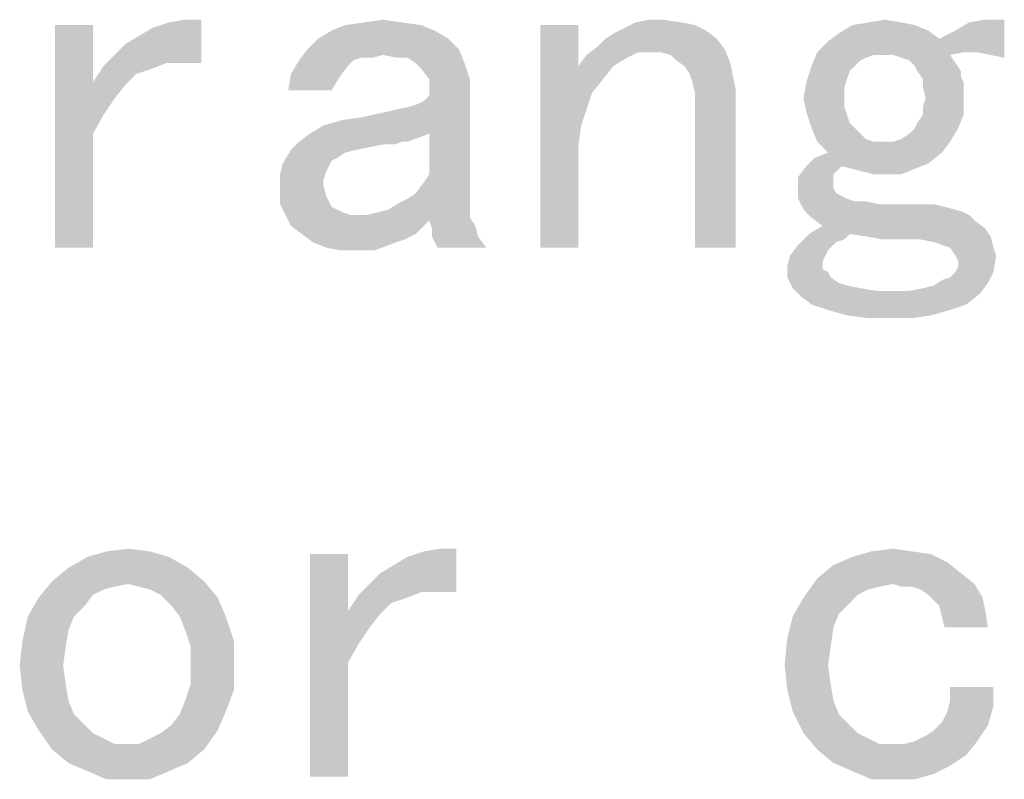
# Model space of a CAD drawing. Header units: millimetres. Extents: x 0 to 594, y 1 to 420.
# Tile 200 of 214: x 538.78 to 547.16, y 208.02 to 214.48. Entities that reach past the tile are written whole.
import ezdxf

# ---------------------------------------------------------------- set-up
doc = ezdxf.new("R2010")
doc.units = ezdxf.units.MM
doc.header["$LTSCALE"] = 32.67
doc.layers.add('61765N-2-A-2_DXF_TEXT', color=7, linetype='CONTINUOUS')

msp = doc.modelspace()

# ---------------------------------------------------------------- linework, layer by layer
at = {"layer": '61765N-2-A-2_DXF_TEXT', "color": 2, "linetype": 'Continuous'}
for points in [[(539.5908, 214.1815), (539.6831, 214.2738), (540.3292, 214.4815)], [(540.0292, 214.1122), (539.5908, 214.1815), (540.3292, 214.4815)], [(539.6831, 214.2738), (539.7984, 214.343), (540.3292, 214.4815)], [(539.7984, 214.343), (539.9138, 214.4122), (540.3292, 214.4815)], [(539.9138, 214.4122), (540.0523, 214.4584), (540.3292, 214.4815)], [(540.1677, 214.1122), (540.0292, 214.1122), (540.3292, 214.4815)], [(540.3292, 214.4815), (540.0523, 214.4584), (540.1908, 214.4815)], [(540.1677, 214.1122), (540.3292, 214.4815), (540.3292, 214.1122)], [(542.0369, 214.4584), (541.5523, 214.4353), (541.7138, 214.4584)], [(541.5523, 214.4353), (542.0369, 214.4584), (542.1984, 214.4353)], [(541.7138, 214.4584), (541.8754, 214.4815), (542.0369, 214.4584)], [(544.4138, 214.4584), (544.5292, 214.4353), (543.9292, 214.4122)], [(544.4138, 214.4584), (543.9292, 214.4122), (544.0215, 214.4584)], [(544.2523, 214.4815), (544.0215, 214.4584), (544.1369, 214.4815)], [(544.0215, 214.4584), (544.2523, 214.4815), (544.4138, 214.4584)], [(546.2831, 214.4584), (545.8677, 214.4353), (546.0061, 214.4584)], [(545.8677, 214.4353), (546.2831, 214.4584), (546.3984, 214.4353)], [(546.0061, 214.4584), (546.1446, 214.4815), (546.2831, 214.4584)], [(546.6061, 214.3199), (546.7446, 214.3892), (547.16, 214.4815)], [(546.8138, 214.2046), (546.6061, 214.3199), (547.16, 214.4815)], [(546.7446, 214.3892), (546.86, 214.4584), (547.16, 214.4815)], [(546.9292, 214.2046), (546.8138, 214.2046), (547.16, 214.4815)], [(547.16, 214.4815), (546.86, 214.4584), (546.9984, 214.4815)], [(547.0446, 214.1815), (546.9292, 214.2046), (547.16, 214.4815)], [(547.0446, 214.1815), (547.16, 214.4815), (547.16, 214.1584)], [(539.4061, 214.4353), (539.4061, 213.9507), (539.0831, 212.543)], [(539.4061, 214.4353), (539.0831, 212.543), (539.0831, 214.4353)], [(542.3138, 214.3892), (541.3215, 214.3199), (541.4369, 214.3892)], [(541.3215, 214.3199), (542.3138, 214.3892), (542.4292, 214.3199)], [(542.1984, 214.4353), (541.4369, 214.3892), (541.5523, 214.4353)], [(541.4369, 214.3892), (542.1984, 214.4353), (542.3138, 214.3892)], [(543.5369, 214.4353), (543.5369, 214.0892), (543.2138, 212.543)], [(543.5369, 214.4353), (543.2138, 212.543), (543.2138, 214.4353)], [(543.7677, 214.3199), (543.8369, 214.3661), (544.6215, 214.3892)], [(543.7677, 214.3199), (544.6215, 214.3892), (544.7138, 214.3199)], [(544.6215, 214.3892), (543.8369, 214.3661), (543.9292, 214.4122)], [(543.9292, 214.4122), (544.5292, 214.4353), (544.6215, 214.3892)], [(546.6061, 214.3199), (545.66, 214.2969), (545.7523, 214.3661)], [(546.3984, 214.4353), (546.5138, 214.3892), (545.7523, 214.3661)], [(546.3984, 214.4353), (545.7523, 214.3661), (545.8677, 214.4353)], [(545.7523, 214.3661), (546.5138, 214.3892), (546.6061, 214.3199)], [(542.4292, 214.3199), (541.2292, 214.2276), (541.3215, 214.3199)], [(541.2292, 214.2276), (542.4292, 214.3199), (542.5215, 214.2276)], [(544.7138, 214.3199), (543.6984, 214.2507), (543.7677, 214.3199)], [(543.6984, 214.2507), (544.7138, 214.3199), (544.7831, 214.2276)], [(545.5677, 214.2046), (545.66, 214.2969), (546.6061, 214.3199)], [(546.8138, 214.2046), (545.5677, 214.2046), (546.6061, 214.3199)], [(542.5215, 214.2276), (541.8754, 214.1815), (541.16, 214.1353)], [(542.5215, 214.2276), (541.16, 214.1353), (541.2292, 214.2276)], [(541.9908, 214.1584), (541.8754, 214.1815), (542.5215, 214.2276)], [(542.0831, 214.1584), (541.9908, 214.1584), (542.5215, 214.2276)], [(542.1523, 214.1122), (542.0831, 214.1584), (542.5215, 214.2276)], [(542.1523, 214.1122), (542.5215, 214.2276), (542.5677, 214.1122)], [(544.0446, 214.2046), (543.6061, 214.1815), (543.6984, 214.2507)], [(543.6061, 214.1815), (544.0446, 214.2046), (543.9523, 214.1584)], [(543.6984, 214.2507), (544.7831, 214.2276), (544.0446, 214.2046)], [(544.16, 214.2046), (544.0446, 214.2046), (544.7831, 214.2276)], [(544.2292, 214.2046), (544.16, 214.2046), (544.7831, 214.2276)], [(544.3215, 214.1815), (544.2292, 214.2046), (544.7831, 214.2276)], [(544.3677, 214.1353), (544.3215, 214.1815), (544.7831, 214.2276)], [(544.3677, 214.1353), (544.7831, 214.2276), (544.8292, 214.1122)], [(546.0523, 214.1815), (545.5215, 214.0892), (545.5677, 214.2046)], [(545.5677, 214.2046), (546.8138, 214.2046), (546.0523, 214.1815)], [(546.1446, 214.1815), (546.0523, 214.1815), (546.8138, 214.2046)], [(546.2138, 214.1815), (546.1446, 214.1815), (546.8138, 214.2046)], [(546.2138, 214.1815), (546.8138, 214.2046), (546.6984, 214.1815)], [(540.0292, 214.1122), (539.4984, 214.0892), (539.5908, 214.1815)], [(541.6215, 214.1353), (541.5754, 214.0892), (541.0908, 214.0199)], [(541.6215, 214.1353), (541.0908, 214.0199), (541.16, 214.1353)], [(541.8754, 214.1815), (541.6908, 214.1584), (541.16, 214.1353)], [(541.16, 214.1353), (541.6908, 214.1584), (541.6215, 214.1353)], [(541.6908, 214.1584), (541.8754, 214.1815), (541.7831, 214.1584)], [(543.9523, 214.1584), (543.5369, 214.0892), (543.6061, 214.1815)], [(543.5369, 214.0892), (543.9523, 214.1584), (543.8369, 214.0892)], [(544.8292, 214.1122), (544.4369, 214.0892), (544.3677, 214.1353)], [(546.0523, 214.1815), (545.9831, 214.1584), (545.5215, 214.0892)], [(545.9831, 214.1584), (545.9369, 214.1353), (545.5215, 214.0892)], [(545.5215, 214.0892), (545.9369, 214.1353), (545.8908, 214.0892)], [(546.6984, 214.1815), (546.2831, 214.1584), (546.2138, 214.1815)], [(546.3523, 214.1353), (546.2831, 214.1584), (546.6984, 214.1815)], [(546.3523, 214.1353), (546.6984, 214.1815), (546.7446, 214.1122)], [(546.7446, 214.1122), (546.3984, 214.0892), (546.3523, 214.1353)], [(539.9138, 214.0661), (539.4061, 213.9507), (539.4984, 214.0892)], [(539.9138, 214.0661), (539.7754, 214.0199), (539.4061, 213.9507)], [(539.4984, 214.0892), (540.0292, 214.1122), (539.9138, 214.0661)], [(541.0908, 214.0199), (541.5754, 214.0892), (541.5061, 213.9969)], [(542.5677, 214.1122), (542.1984, 214.0661), (542.1523, 214.1122)], [(542.2677, 213.9738), (542.1984, 214.0661), (542.5677, 214.1122)], [(542.2677, 213.9738), (542.5677, 214.1122), (542.6138, 213.9738)], [(543.5369, 214.0892), (543.6523, 213.8584), (543.2138, 212.543)], [(543.5369, 214.0892), (543.8369, 214.0892), (543.7446, 213.9738)], [(543.5369, 214.0892), (543.7446, 213.9738), (543.6523, 213.8584)], [(544.4831, 214.0199), (544.4369, 214.0892), (544.8292, 214.1122)], [(544.4831, 214.0199), (544.8292, 214.1122), (544.8523, 213.9969)], [(545.8908, 214.0892), (545.8446, 214.043), (545.4754, 213.9507)], [(545.8908, 214.0892), (545.4754, 213.9507), (545.5215, 214.0892)], [(545.8446, 214.043), (545.8215, 213.9738), (545.4754, 213.9507)], [(546.4215, 214.043), (546.3984, 214.0892), (546.7446, 214.1122)], [(546.4215, 214.043), (546.7446, 214.1122), (546.7908, 214.043)], [(546.7908, 214.043), (546.4677, 213.9738), (546.4215, 214.043)], [(546.7908, 214.043), (546.7908, 213.9969), (546.4677, 213.9738)], [(539.4061, 213.9507), (539.4061, 213.5122), (539.0831, 212.543)], [(539.4061, 213.9507), (539.7754, 214.0199), (539.6831, 213.9276)], [(539.4061, 213.9507), (539.6831, 213.9276), (539.5908, 213.8122)], [(539.4061, 213.9507), (539.5908, 213.8122), (539.4984, 213.6738)], [(539.4061, 213.9507), (539.4984, 213.6738), (539.4061, 213.5122)], [(541.5061, 213.9969), (541.0677, 213.8815), (541.0908, 214.0199)], [(541.0677, 213.8815), (541.5061, 213.9969), (541.4369, 213.8815)], [(542.6138, 213.9738), (542.2677, 213.8584), (542.2677, 213.9738)], [(542.2677, 213.8353), (542.2677, 213.8584), (542.6138, 213.9738)], [(542.2677, 213.8353), (542.6138, 213.9738), (542.6138, 213.8353)], [(544.8523, 213.9969), (544.5061, 213.9507), (544.4831, 214.0199)], [(544.5061, 213.9507), (544.8523, 213.9969), (544.8754, 213.8815)], [(544.8754, 213.8815), (544.5292, 213.8584), (544.5061, 213.9507)], [(545.7984, 213.9046), (545.4523, 213.8122), (545.4754, 213.9507)], [(545.4754, 213.9507), (545.8215, 213.9738), (545.7984, 213.9046)], [(546.4677, 213.9738), (546.7908, 213.9969), (546.8138, 213.9507)], [(546.8138, 213.9507), (546.4677, 213.9046), (546.4677, 213.9738)], [(546.4677, 213.9046), (546.8138, 213.9507), (546.8138, 213.8815)], [(544.5292, 213.7661), (544.5292, 213.8584), (544.8754, 213.8815)], [(544.5292, 212.543), (544.5292, 213.7661), (544.8754, 213.8815)], [(544.5292, 212.543), (544.8754, 213.8815), (544.8754, 212.543)], [(545.4523, 213.8122), (545.7984, 213.9046), (545.7984, 213.8122)], [(546.8138, 213.8815), (546.4908, 213.8122), (546.4677, 213.9046)], [(546.4908, 213.8122), (546.8138, 213.8815), (546.8138, 213.8122)], [(541.2523, 213.5122), (541.3677, 213.5815), (542.6138, 213.8353)], [(542.2677, 213.5122), (541.2523, 213.5122), (542.6138, 213.8353)], [(541.3677, 213.5815), (541.6908, 213.6507), (542.6138, 213.8353)], [(541.6908, 213.6507), (541.8984, 213.6969), (542.6138, 213.8353)], [(541.8984, 213.6969), (542.1061, 213.743), (542.6138, 213.8353)], [(542.1061, 213.743), (542.1754, 213.7661), (542.6138, 213.8353)], [(542.1754, 213.7661), (542.2215, 213.7892), (542.6138, 213.8353)], [(542.6138, 213.8353), (542.2215, 213.7892), (542.2677, 213.8353)], [(542.2677, 213.1661), (542.2677, 213.5122), (542.6138, 213.8353)], [(542.2677, 213.1661), (542.6138, 213.8353), (542.6138, 212.9122)], [(543.6523, 213.8584), (543.56, 213.5815), (543.2138, 212.543)], [(543.6523, 213.8584), (543.6061, 213.7199), (543.56, 213.5815)], [(545.7984, 213.8122), (545.4754, 213.6969), (545.4523, 213.8122)], [(545.7984, 213.8122), (545.7984, 213.743), (545.4754, 213.6969)], [(546.8138, 213.8122), (546.4677, 213.743), (546.4908, 213.8122)], [(546.4677, 213.6738), (546.4677, 213.743), (546.8138, 213.8122)], [(546.4677, 213.6738), (546.8138, 213.8122), (546.8138, 213.6738)], [(545.4754, 213.6969), (545.7984, 213.743), (545.8215, 213.6738)], [(545.8215, 213.6738), (545.5215, 213.5584), (545.4754, 213.6969)], [(541.3677, 213.5815), (541.5292, 213.6276), (541.6908, 213.6507)], [(545.8215, 213.6738), (545.8446, 213.6046), (545.5215, 213.5584)], [(546.3984, 213.5584), (546.4215, 213.6046), (546.8138, 213.6738)], [(546.3984, 213.5584), (546.8138, 213.6738), (546.7677, 213.5584)], [(546.8138, 213.6738), (546.4215, 213.6046), (546.4677, 213.6738)], [(543.56, 213.5815), (543.5369, 213.4199), (543.2138, 212.543)], [(545.5215, 213.5584), (545.8446, 213.6046), (545.8908, 213.5584)], [(545.8908, 213.5584), (545.5677, 213.443), (545.5215, 213.5584)], [(545.8908, 213.5584), (545.9369, 213.5122), (545.5677, 213.443)], [(546.2138, 213.443), (546.2831, 213.4661), (546.7677, 213.5584)], [(546.2138, 213.443), (546.7677, 213.5584), (546.6984, 213.443)], [(546.2831, 213.4661), (546.3523, 213.5122), (546.7677, 213.5584)], [(546.7677, 213.5584), (546.3523, 213.5122), (546.3984, 213.5584)], [(539.0831, 212.543), (539.4061, 213.5122), (539.4061, 212.543)], [(542.2677, 213.5122), (541.16, 213.443), (541.2523, 213.5122)], [(542.0369, 213.443), (541.16, 213.443), (542.2677, 213.5122)], [(542.0369, 213.443), (542.2677, 213.5122), (542.0831, 213.443)], [(545.9369, 213.5122), (545.9831, 213.4661), (545.5677, 213.443)], [(545.5677, 213.443), (545.9831, 213.4661), (546.0523, 213.443)], [(541.6446, 213.3738), (541.5523, 213.3507), (541.0215, 213.2584)], [(541.6446, 213.3738), (541.0215, 213.2584), (541.0908, 213.3738)], [(542.0369, 213.443), (541.8754, 213.4199), (541.0908, 213.3738)], [(542.0369, 213.443), (541.0908, 213.3738), (541.16, 213.443)], [(541.8754, 213.4199), (541.76, 213.3969), (541.0908, 213.3738)], [(541.0908, 213.3738), (541.76, 213.3969), (541.6446, 213.3738)], [(541.8754, 213.4199), (542.0369, 213.443), (541.9677, 213.4199)], [(543.2138, 212.543), (543.5369, 213.4199), (543.5369, 212.543)], [(546.0523, 213.443), (545.66, 213.3507), (545.5677, 213.443)], [(546.2138, 213.443), (546.6984, 213.443), (545.66, 213.3507)], [(546.1446, 213.443), (546.2138, 213.443), (545.66, 213.3507)], [(546.0523, 213.443), (546.1446, 213.443), (545.66, 213.3507)], [(545.66, 213.3507), (546.6984, 213.443), (546.6292, 213.3507)], [(541.5523, 213.3507), (541.4831, 213.3046), (541.0215, 213.2584)], [(541.4831, 213.3046), (541.4369, 213.2815), (541.0215, 213.2584)], [(541.0215, 213.2584), (541.4369, 213.2815), (541.4138, 213.2353)], [(546.5138, 213.2584), (545.4754, 213.2353), (545.5446, 213.3046)], [(546.6292, 213.3507), (545.5446, 213.3046), (545.66, 213.3507)], [(545.5446, 213.3046), (546.6292, 213.3507), (546.5138, 213.2584)], [(541.4138, 213.2353), (540.9984, 213.1661), (541.0215, 213.2584)], [(541.4138, 213.2353), (541.3908, 213.1892), (540.9984, 213.1661)], [(545.7754, 213.2353), (545.7523, 213.2122), (545.4061, 213.143)], [(545.7754, 213.2353), (545.4061, 213.143), (545.4754, 213.2353)], [(545.7523, 213.2122), (545.7061, 213.1661), (545.4061, 213.143)], [(545.7754, 213.2353), (545.4754, 213.2353), (546.5138, 213.2584)], [(545.8677, 213.2122), (545.7754, 213.2353), (546.5138, 213.2584)], [(545.8677, 213.2122), (546.5138, 213.2584), (546.3984, 213.2122)], [(546.3984, 213.2122), (545.96, 213.1892), (545.8677, 213.2122)], [(546.0523, 213.1661), (545.96, 213.1892), (546.3984, 213.2122)], [(546.1446, 213.1661), (546.0523, 213.1661), (546.3984, 213.2122)], [(546.1446, 213.1661), (546.3984, 213.2122), (546.2831, 213.1661)], [(540.9984, 213.1661), (541.3908, 213.1892), (541.3677, 213.1199)], [(541.3677, 213.1199), (540.9984, 213.0276), (540.9984, 213.1661)], [(541.3677, 213.1199), (541.3677, 213.0738), (540.9984, 213.0276)], [(542.6138, 212.9122), (542.2215, 213.0969), (542.2677, 213.1661)], [(545.4061, 213.143), (545.7061, 213.1661), (545.7061, 213.143)], [(545.7061, 213.143), (545.7061, 213.0969), (545.4061, 213.0507)], [(545.7061, 213.143), (545.4061, 213.0507), (545.4061, 213.143)], [(540.9984, 213.0276), (541.3677, 213.0738), (541.3908, 212.9815)], [(541.3908, 212.9815), (540.9984, 212.9122), (540.9984, 213.0276)], [(542.6138, 212.9122), (542.1523, 213.0046), (542.2215, 213.0969)], [(545.4061, 213.0507), (545.7061, 213.0969), (545.7061, 213.0507)], [(545.7061, 213.0507), (545.7292, 213.0046), (545.4061, 212.9584)], [(545.7061, 213.0507), (545.4061, 212.9584), (545.4061, 213.0507)], [(540.9984, 212.9122), (541.3908, 212.9815), (541.4369, 212.8892)], [(542.6138, 212.9122), (541.9908, 212.9122), (542.0831, 212.9584)], [(542.6138, 212.9122), (542.0831, 212.9584), (542.1523, 213.0046)], [(545.7292, 213.0046), (545.7754, 212.9815), (545.4061, 212.9584)], [(545.4061, 212.9584), (545.7754, 212.9815), (545.8215, 212.9584)], [(545.8215, 212.9584), (545.4523, 212.8661), (545.4061, 212.9584)], [(545.8215, 212.9584), (545.8908, 212.9353), (545.4523, 212.8661)], [(541.4369, 212.8892), (541.0446, 212.8199), (540.9984, 212.9122)], [(541.4369, 212.8892), (541.4831, 212.8661), (541.0446, 212.8199)], [(541.4831, 212.8661), (541.5292, 212.843), (541.0446, 212.8199)], [(541.7369, 212.8199), (541.8292, 212.843), (542.6138, 212.9122)], [(541.7369, 212.8199), (542.6138, 212.9122), (542.6138, 212.7969)], [(541.8292, 212.843), (541.9215, 212.8661), (542.6138, 212.9122)], [(542.6138, 212.9122), (541.9215, 212.8661), (541.9908, 212.9122)], [(545.9831, 212.9353), (546.0984, 212.9122), (545.4523, 212.8661)], [(545.8908, 212.9353), (545.9831, 212.9353), (545.4523, 212.8661)], [(546.56, 212.9122), (546.6523, 212.8892), (545.4523, 212.8661)], [(546.4677, 212.9122), (546.56, 212.9122), (545.4523, 212.8661)], [(546.3523, 212.9122), (546.4677, 212.9122), (545.4523, 212.8661)], [(546.2369, 212.9122), (546.3523, 212.9122), (545.4523, 212.8661)], [(546.0984, 212.9122), (546.2369, 212.9122), (545.4523, 212.8661)], [(545.4523, 212.8661), (546.6523, 212.8892), (546.7446, 212.8661)], [(546.7446, 212.8661), (545.5215, 212.7969), (545.4523, 212.8661)], [(546.7446, 212.8661), (546.8138, 212.843), (545.5215, 212.7969)], [(541.0446, 212.8199), (541.5292, 212.843), (541.5984, 212.8199)], [(541.5984, 212.8199), (541.0908, 212.7276), (541.0446, 212.8199)], [(541.7369, 212.8199), (542.6138, 212.7969), (541.0908, 212.7276)], [(541.6677, 212.8199), (541.7369, 212.8199), (541.0908, 212.7276)], [(541.5984, 212.8199), (541.6677, 212.8199), (541.0908, 212.7276)], [(542.6138, 212.7969), (542.2677, 212.7738), (541.0908, 212.7276)], [(542.2677, 212.7738), (542.6138, 212.7969), (542.66, 212.7276)], [(546.8138, 212.843), (546.86, 212.8199), (545.5215, 212.7969)], [(545.5215, 212.7969), (546.86, 212.8199), (546.9061, 212.7738)], [(546.9061, 212.7738), (545.6138, 212.7276), (545.5215, 212.7969)], [(541.0908, 212.7276), (542.2677, 212.7738), (542.2215, 212.7276)], [(542.2215, 212.7276), (541.1831, 212.6584), (541.0908, 212.7276)], [(541.1831, 212.6584), (542.2215, 212.7276), (542.1523, 212.6584)], [(542.66, 212.7276), (542.2908, 212.7046), (542.2677, 212.7738)], [(542.2908, 212.6353), (542.2908, 212.7046), (542.66, 212.7276)], [(542.2908, 212.6353), (542.66, 212.7276), (542.6831, 212.6353)], [(546.9984, 212.7046), (545.4984, 212.6584), (545.6138, 212.7276)], [(545.8446, 212.6584), (545.4984, 212.6584), (546.9984, 212.7046)], [(545.6138, 212.7276), (546.9061, 212.7738), (546.9984, 212.7046)], [(546.0061, 212.6353), (545.8446, 212.6584), (546.9984, 212.7046)], [(546.0061, 212.6353), (546.9984, 212.7046), (547.0446, 212.6353)], [(542.1523, 212.6584), (541.2754, 212.5892), (541.1831, 212.6584)], [(542.1523, 212.6584), (542.06, 212.6122), (541.2754, 212.5892)], [(541.2754, 212.5892), (542.06, 212.6122), (541.9908, 212.5892)], [(542.6831, 212.6353), (542.3138, 212.5892), (542.2908, 212.6353)], [(542.3369, 212.543), (542.3138, 212.5892), (542.6831, 212.6353)], [(542.3369, 212.543), (542.6831, 212.6353), (542.7523, 212.543)], [(545.8446, 212.6584), (545.7984, 212.6122), (545.4061, 212.5661)], [(545.8446, 212.6584), (545.4061, 212.5661), (545.4984, 212.6584)], [(545.7984, 212.6122), (545.7292, 212.5892), (545.4061, 212.5661)], [(547.0446, 212.6353), (546.1215, 212.6122), (546.0061, 212.6353)], [(546.2369, 212.6122), (546.1215, 212.6122), (547.0446, 212.6353)], [(546.3061, 212.6122), (546.2369, 212.6122), (547.0446, 212.6353)], [(546.4446, 212.6122), (546.3061, 212.6122), (547.0446, 212.6353)], [(546.56, 212.5892), (546.4446, 212.6122), (547.0446, 212.6353)], [(546.6292, 212.5661), (546.56, 212.5892), (547.0446, 212.6353)], [(546.6984, 212.543), (546.6292, 212.5661), (547.0446, 212.6353)], [(546.6984, 212.543), (547.0446, 212.6353), (547.0677, 212.543)], [(541.9908, 212.5892), (541.3908, 212.543), (541.2754, 212.5892)], [(541.5061, 212.5199), (541.3908, 212.543), (541.9908, 212.5892)], [(541.6215, 212.5199), (541.5061, 212.5199), (541.9908, 212.5892)], [(541.6215, 212.5199), (541.9908, 212.5892), (541.8061, 212.5199)], [(545.7061, 212.5661), (545.66, 212.5199), (545.3369, 212.4738)], [(545.7061, 212.5661), (545.3369, 212.4738), (545.4061, 212.5661)], [(545.4061, 212.5661), (545.7292, 212.5892), (545.7061, 212.5661)], [(547.0677, 212.543), (546.7446, 212.4738), (546.6984, 212.543)], [(546.7446, 212.4738), (547.0677, 212.543), (547.0908, 212.4738)], [(545.6369, 212.4738), (545.6138, 212.4276), (545.3138, 212.3815)], [(545.6369, 212.4738), (545.3138, 212.3815), (545.3369, 212.4738)], [(545.3369, 212.4738), (545.66, 212.5199), (545.6369, 212.4738)], [(547.0908, 212.4738), (546.7677, 212.4276), (546.7446, 212.4738)], [(546.7446, 212.3353), (546.7677, 212.3815), (547.0908, 212.4738)], [(546.7446, 212.3353), (547.0908, 212.4738), (547.0677, 212.3353)], [(546.7677, 212.3815), (546.7677, 212.4276), (547.0908, 212.4738)], [(545.3138, 212.3815), (545.6138, 212.4276), (545.6138, 212.3584)], [(545.6138, 212.3584), (545.3138, 212.2892), (545.3138, 212.3815)], [(545.6138, 212.3584), (545.66, 212.3353), (545.3138, 212.2892)], [(545.3138, 212.2892), (545.66, 212.3353), (545.6831, 212.2892)], [(545.6831, 212.2892), (545.36, 212.1969), (545.3138, 212.2892)], [(545.6831, 212.2892), (545.7523, 212.243), (545.36, 212.1969)], [(546.6292, 212.2661), (546.6984, 212.2892), (547.0677, 212.3353)], [(546.6292, 212.2661), (547.0677, 212.3353), (547.0215, 212.243)], [(547.0677, 212.3353), (546.6984, 212.2892), (546.7446, 212.3353)], [(545.7523, 212.243), (545.8215, 212.2199), (545.36, 212.1969)], [(545.36, 212.1969), (545.8215, 212.2199), (545.9369, 212.1969)], [(545.9369, 212.1969), (545.4292, 212.1276), (545.36, 212.1969)], [(545.9369, 212.1969), (546.0754, 212.1738), (545.4292, 212.1276)], [(546.3523, 212.1738), (546.4677, 212.1969), (547.0215, 212.243)], [(546.3523, 212.1738), (547.0215, 212.243), (546.9523, 212.1507)], [(546.4677, 212.1969), (546.56, 212.2199), (547.0215, 212.243)], [(547.0215, 212.243), (546.56, 212.2199), (546.6292, 212.2661)], [(546.3523, 212.1738), (546.9523, 212.1507), (545.4292, 212.1276)], [(546.2369, 212.1738), (546.3523, 212.1738), (545.4292, 212.1276)], [(546.0754, 212.1738), (546.2369, 212.1738), (545.4292, 212.1276)], [(545.5215, 212.0584), (545.4292, 212.1276), (546.9523, 212.1507)], [(545.5215, 212.0584), (546.9523, 212.1507), (546.8369, 212.0584)], [(546.8369, 212.0584), (545.66, 212.0122), (545.5215, 212.0584)], [(545.66, 212.0122), (546.8369, 212.0584), (546.6984, 212.0122)], [(546.6984, 212.0122), (545.8215, 211.9661), (545.66, 212.0122)], [(545.8215, 211.9661), (546.6984, 212.0122), (546.5369, 211.9661)], [(546.5369, 211.9661), (546.0061, 211.943), (545.8215, 211.9661)], [(546.2138, 211.943), (546.0061, 211.943), (546.5369, 211.9661)], [(546.2138, 211.943), (546.5369, 211.9661), (546.3754, 211.943)], [(539.8908, 209.9584), (539.36, 209.9122), (539.5215, 209.9584)], [(539.36, 209.9122), (539.8908, 209.9584), (540.0523, 209.9122)], [(539.5215, 209.9584), (539.7061, 209.9815), (539.8908, 209.9584)], [(541.5754, 209.9353), (541.5754, 209.4507), (541.2523, 208.043)], [(541.5754, 209.9353), (541.2523, 208.043), (541.2523, 209.9353)], [(541.76, 209.6815), (541.8523, 209.7738), (542.4984, 209.9815)], [(542.1984, 209.6122), (541.76, 209.6815), (542.4984, 209.9815)], [(541.8523, 209.7738), (541.9677, 209.843), (542.4984, 209.9815)], [(541.9677, 209.843), (542.0831, 209.9122), (542.4984, 209.9815)], [(542.0831, 209.9122), (542.2215, 209.9584), (542.4984, 209.9815)], [(542.3369, 209.6122), (542.1984, 209.6122), (542.4984, 209.9815)], [(542.4984, 209.9815), (542.2215, 209.9584), (542.36, 209.9815)], [(542.3369, 209.6122), (542.4984, 209.9815), (542.4984, 209.6122)], [(546.3754, 209.9584), (546.5369, 209.9353), (545.8677, 209.9122)], [(546.3754, 209.9584), (545.8677, 209.9122), (546.0292, 209.9584)], [(545.8677, 209.9122), (546.5369, 209.9353), (546.6754, 209.8661)], [(546.0292, 209.9584), (546.2138, 209.9815), (546.3754, 209.9584)], [(540.0523, 209.9122), (539.1984, 209.8199), (539.36, 209.9122)], [(539.1984, 209.8199), (540.0523, 209.9122), (540.2138, 209.8199)], [(546.7908, 209.7738), (545.5677, 209.7276), (545.7061, 209.843)], [(546.6754, 209.8661), (545.7061, 209.843), (545.8677, 209.9122)], [(545.7061, 209.843), (546.6754, 209.8661), (546.7908, 209.7738)], [(540.2138, 209.8199), (539.06, 209.7046), (539.1984, 209.8199)], [(539.06, 209.7046), (540.2138, 209.8199), (540.3523, 209.7046)], [(546.2138, 209.6815), (545.5677, 209.7276), (546.7908, 209.7738)], [(546.2138, 209.6815), (546.7908, 209.7738), (546.9061, 209.6815)], [(539.7061, 209.6815), (538.9446, 209.5661), (539.06, 209.7046)], [(539.7061, 209.6815), (539.5908, 209.6584), (538.9446, 209.5661)], [(539.06, 209.7046), (540.3523, 209.7046), (539.7061, 209.6815)], [(539.7984, 209.6584), (539.7061, 209.6815), (540.3523, 209.7046)], [(539.8908, 209.6353), (539.7984, 209.6584), (540.3523, 209.7046)], [(539.9831, 209.5892), (539.8908, 209.6353), (540.3523, 209.7046)], [(539.9831, 209.5892), (540.3523, 209.7046), (540.4677, 209.5661)], [(542.1984, 209.6122), (541.6677, 209.5892), (541.76, 209.6815)], [(546.2138, 209.6815), (545.4523, 209.5661), (545.5677, 209.7276)], [(546.2138, 209.6815), (546.0984, 209.6584), (545.4523, 209.5661)], [(546.9061, 209.6815), (546.2831, 209.6584), (546.2138, 209.6815)], [(546.3754, 209.6584), (546.2831, 209.6584), (546.9061, 209.6815)], [(546.4446, 209.6353), (546.3754, 209.6584), (546.9061, 209.6815)], [(546.5138, 209.5892), (546.4446, 209.6353), (546.9061, 209.6815)], [(546.5138, 209.5892), (546.9061, 209.6815), (546.9754, 209.5661)], [(539.5908, 209.6584), (539.4984, 209.6353), (538.9446, 209.5661)], [(539.4984, 209.6353), (539.4061, 209.5892), (538.9446, 209.5661)], [(541.6677, 209.5892), (542.1984, 209.6122), (542.0831, 209.5661)], [(546.0984, 209.6584), (546.0061, 209.6353), (545.4523, 209.5661)], [(546.0061, 209.6353), (545.9138, 209.5892), (545.4523, 209.5661)], [(539.3369, 209.4969), (538.8523, 209.4046), (538.9446, 209.5661)], [(538.9446, 209.5661), (539.4061, 209.5892), (539.3369, 209.4969)], [(540.4677, 209.5661), (540.0754, 209.4969), (539.9831, 209.5892)], [(540.1446, 209.4046), (540.0754, 209.4969), (540.4677, 209.5661)], [(540.1446, 209.4046), (540.4677, 209.5661), (540.5369, 209.4046)], [(542.0831, 209.5661), (541.5754, 209.4507), (541.6677, 209.5892)], [(542.0831, 209.5661), (541.9446, 209.5199), (541.5754, 209.4507)], [(541.5754, 209.4507), (541.9446, 209.5199), (541.8523, 209.4276)], [(545.8446, 209.5199), (545.36, 209.4046), (545.4523, 209.5661)], [(545.8446, 209.5199), (545.7523, 209.4276), (545.36, 209.4046)], [(545.4523, 209.5661), (545.9138, 209.5892), (545.8446, 209.5199)], [(546.9754, 209.5661), (546.56, 209.543), (546.5138, 209.5892)], [(546.6061, 209.4969), (546.56, 209.543), (546.9754, 209.5661)], [(546.6061, 209.4969), (546.9754, 209.5661), (546.9984, 209.4507)], [(538.8523, 209.4046), (539.3369, 209.4969), (539.2446, 209.4046)], [(541.5754, 209.4507), (541.5754, 209.0122), (541.2523, 208.043)], [(541.5754, 209.4507), (541.8523, 209.4276), (541.76, 209.3122)], [(541.5754, 209.4507), (541.76, 209.3122), (541.6677, 209.1738)], [(541.5754, 209.4507), (541.6677, 209.1738), (541.5754, 209.0122)], [(545.36, 209.4046), (545.7523, 209.4276), (545.7061, 209.3122)], [(546.9984, 209.4507), (546.6292, 209.4046), (546.6061, 209.4969)], [(546.6523, 209.3122), (546.6292, 209.4046), (546.9984, 209.4507)], [(546.6523, 209.3122), (546.9984, 209.4507), (547.0215, 209.3122)], [(539.2446, 209.4046), (539.1984, 209.2892), (538.8061, 209.1969)], [(539.2446, 209.4046), (538.8061, 209.1969), (538.8523, 209.4046)], [(540.5369, 209.4046), (540.1908, 209.2892), (540.1446, 209.4046)], [(540.1908, 209.2892), (540.5369, 209.4046), (540.6061, 209.1969)], [(545.7061, 209.3122), (545.3138, 209.2199), (545.36, 209.4046)], [(538.8061, 209.1969), (539.1984, 209.2892), (539.1754, 209.1507)], [(540.6061, 209.1969), (540.2369, 209.1507), (540.1908, 209.2892)], [(545.3138, 209.2199), (545.7061, 209.3122), (545.6831, 209.1507)], [(539.1754, 209.1507), (538.7831, 208.9892), (538.8061, 209.1969)], [(540.2369, 208.9892), (540.2369, 209.1507), (540.6061, 209.1969)], [(540.2369, 208.9892), (540.6061, 209.1969), (540.6061, 208.9892)], [(545.6831, 209.1507), (545.2908, 208.9892), (545.3138, 209.2199)], [(538.7831, 208.9892), (539.1754, 209.1507), (539.1523, 208.9892)], [(545.2908, 208.9892), (545.6831, 209.1507), (545.66, 208.9892)], [(541.2523, 208.043), (541.5754, 209.0122), (541.5754, 208.043)], [(539.1523, 208.9892), (538.8061, 208.7815), (538.7831, 208.9892)], [(539.1523, 208.9892), (539.1754, 208.8276), (538.8061, 208.7815)], [(540.6061, 208.9892), (540.2369, 208.8276), (540.2369, 208.9892)], [(540.2369, 208.8276), (540.6061, 208.9892), (540.6061, 208.7815)], [(545.66, 208.9892), (545.3138, 208.7815), (545.2908, 208.9892)], [(545.66, 208.9892), (545.6831, 208.8276), (545.3138, 208.7815)], [(538.8061, 208.7815), (539.1754, 208.8276), (539.1984, 208.6892)], [(539.1984, 208.6892), (538.8523, 208.5969), (538.8061, 208.7815)], [(540.6061, 208.7815), (540.1908, 208.6892), (540.2369, 208.8276)], [(540.1908, 208.6892), (540.6061, 208.7815), (540.5369, 208.5969)], [(545.3138, 208.7815), (545.6831, 208.8276), (545.7061, 208.6892)], [(545.7061, 208.6892), (545.36, 208.5969), (545.3138, 208.7815)], [(547.0677, 208.8046), (546.6984, 208.6892), (546.6984, 208.8046)], [(546.6984, 208.6892), (547.0677, 208.8046), (547.0677, 208.643)], [(538.8523, 208.5969), (539.1984, 208.6892), (539.2446, 208.5738)], [(540.5369, 208.5969), (540.1446, 208.5738), (540.1908, 208.6892)], [(545.36, 208.5969), (545.7061, 208.6892), (545.7523, 208.5738)], [(547.0677, 208.643), (546.6754, 208.5969), (546.6984, 208.6892)], [(539.2446, 208.5738), (538.9446, 208.4353), (538.8523, 208.5969)], [(540.0754, 208.4815), (540.1446, 208.5738), (540.5369, 208.5969)], [(540.0754, 208.4815), (540.5369, 208.5969), (540.4677, 208.4353)], [(545.7523, 208.5738), (545.4523, 208.4122), (545.36, 208.5969)], [(546.6292, 208.5046), (546.6754, 208.5969), (547.0677, 208.643)], [(546.6292, 208.5046), (547.0677, 208.643), (547.0215, 208.4815)], [(539.2446, 208.5738), (539.3369, 208.4815), (538.9446, 208.4353)], [(545.7523, 208.5738), (545.8446, 208.4815), (545.4523, 208.4122)], [(547.0215, 208.4815), (546.56, 208.4353), (546.6292, 208.5046)], [(538.9446, 208.4353), (539.3369, 208.4815), (539.4061, 208.4122)], [(539.4061, 208.4122), (539.06, 208.2738), (538.9446, 208.4353)], [(539.7984, 208.3199), (539.8908, 208.3661), (540.4677, 208.4353)], [(539.7984, 208.3199), (540.4677, 208.4353), (540.3523, 208.2738)], [(539.8908, 208.3661), (539.9831, 208.4122), (540.4677, 208.4353)], [(540.4677, 208.4353), (539.9831, 208.4122), (540.0754, 208.4815)], [(545.4523, 208.4122), (545.8446, 208.4815), (545.9138, 208.4122)], [(546.3984, 208.343), (546.4908, 208.3892), (547.0215, 208.4815)], [(546.3984, 208.343), (547.0215, 208.4815), (546.9292, 208.343)], [(546.4908, 208.3892), (546.56, 208.4353), (547.0215, 208.4815)], [(539.4061, 208.4122), (539.4984, 208.3661), (539.06, 208.2738)], [(539.4984, 208.3661), (539.5908, 208.3199), (539.06, 208.2738)], [(545.9138, 208.4122), (545.5677, 208.2738), (545.4523, 208.4122)], [(545.9138, 208.4122), (546.0061, 208.3661), (545.5677, 208.2738)], [(546.0061, 208.3661), (546.0984, 208.3199), (545.5677, 208.2738)], [(545.5677, 208.2738), (546.3061, 208.3199), (546.9292, 208.343)], [(545.5677, 208.2738), (546.9292, 208.343), (546.8369, 208.2276)], [(546.9292, 208.343), (546.3061, 208.3199), (546.3984, 208.343)], [(539.7061, 208.3199), (539.7984, 208.3199), (539.06, 208.2738)], [(539.5908, 208.3199), (539.7061, 208.3199), (539.06, 208.2738)], [(540.3523, 208.2738), (539.06, 208.2738), (539.7984, 208.3199)], [(540.3523, 208.2738), (539.1984, 208.1584), (539.06, 208.2738)], [(539.1984, 208.1584), (540.3523, 208.2738), (540.2138, 208.1584)], [(546.2138, 208.3199), (546.3061, 208.3199), (545.5677, 208.2738)], [(546.0984, 208.3199), (546.2138, 208.3199), (545.5677, 208.2738)], [(546.8369, 208.2276), (545.7061, 208.1584), (545.5677, 208.2738)], [(545.7061, 208.1584), (546.8369, 208.2276), (546.6984, 208.1353)], [(540.2138, 208.1584), (539.36, 208.0892), (539.1984, 208.1584)], [(539.36, 208.0892), (540.2138, 208.1584), (540.0523, 208.0892)], [(540.0523, 208.0892), (539.5215, 208.0199), (539.36, 208.0892)], [(539.7061, 208.0199), (539.5215, 208.0199), (540.0523, 208.0892)], [(539.7061, 208.0199), (540.0523, 208.0892), (539.8908, 208.0199)], [(546.6984, 208.1353), (545.8677, 208.0892), (545.7061, 208.1584)], [(545.8677, 208.0892), (546.6984, 208.1353), (546.56, 208.0661)], [(546.56, 208.0661), (546.0292, 208.0199), (545.8677, 208.0892)], [(546.2138, 208.0199), (546.0292, 208.0199), (546.56, 208.0661)], [(546.2138, 208.0199), (546.56, 208.0661), (546.3984, 208.0199)]]:
    msp.add_solid(points, dxfattribs=at)

doc.saveas('drawing.dxf')
